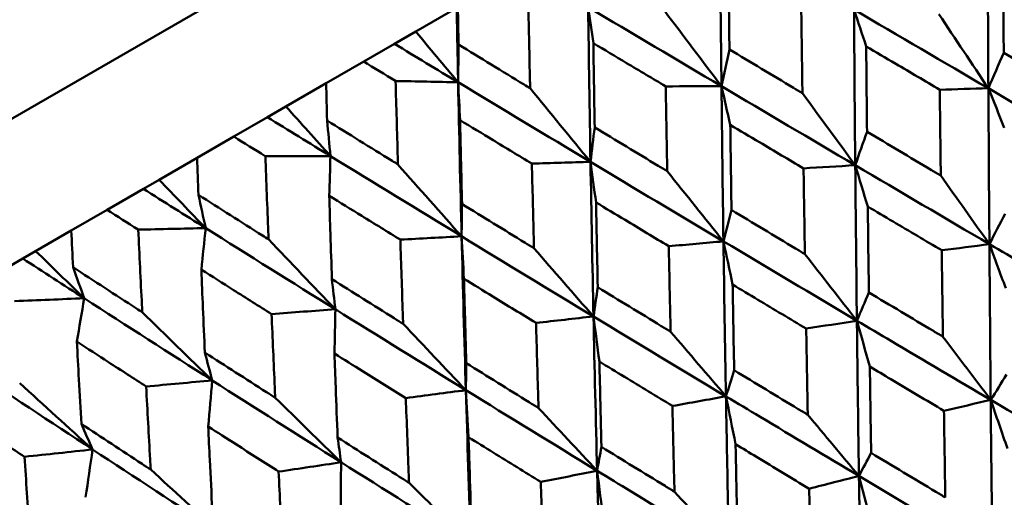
# Model space of a CAD drawing. Header units: millimetres. Extents: x 563 to 2732, y 83 to 2094.
# Tile 33 of 74: x 975.16 to 982.94, y 158.58 to 162.36. Entities that reach past the tile are written whole.
import ezdxf

# ---------------------------------------------------------------- set-up
doc = ezdxf.new("R2010")
doc.units = ezdxf.units.MM
doc.header["$LTSCALE"] = 10
doc.layers.add('Widoczne (ISO)', color=7, linetype='Continuous', lineweight=50)

msp = doc.modelspace()

# ---------------------------------------------------------------- linework, layer by layer
at = {"layer": 'Widoczne (ISO)'}
for p, q in [((966.9924, 156.8991), (998.1693, 174.8991)), ((978.2888, 162.2664), (978.6131, 162.4536)), ((978.1202, 162.1691), (978.2888, 162.2664)), ((977.8772, 162.0288), (978.1202, 162.1691)), ((977.8772, 162.0288), (977.5802, 161.8573)), ((977.2626, 161.6739), (977.5802, 161.8573)), ((977.1156, 161.5891), (977.2626, 161.6739)), ((976.8502, 161.4358), (977.1156, 161.5891)), ((976.8502, 161.4358), (976.5598, 161.2681)), ((976.2593, 161.0947), (976.5598, 161.2681)), ((976.1346, 161.0227), (976.2593, 161.0947)), ((975.8477, 160.857), (976.1346, 161.0227)), ((975.8477, 160.857), (975.5651, 160.6939)), ((975.283, 160.531), (975.5651, 160.6939)), ((975.181, 160.4721), (975.283, 160.531)), ((974.8738, 160.2947), (975.181, 160.4721))]:
    msp.add_line(p, q, dxfattribs=at)
msp.add_circle((1001.597, 132.9621), 50, dxfattribs=at)
for points in [[(980.7068, 161.8339), (980.7022, 162.2426), (980.6984, 162.6515), (980.6952, 163.0605)], [(982.8177, 161.8174), (982.8154, 162.2278), (982.8134, 162.6385), (982.8117, 163.0492)], [(978.6242, 161.8649), (978.6203, 162.0611), (978.6166, 162.2573), (978.6131, 162.4536)], [(980.7068, 161.8339), (980.3548, 162.042), (980.0034, 162.2502), (979.6524, 162.4585)], [(979.6938, 162.1739), (979.6799, 162.2688), (979.6661, 162.3637), (979.6524, 162.4585)], [(979.671, 161.2359), (979.6639, 161.6431), (979.6578, 162.0507), (979.6524, 162.4585)], [(981.7649, 161.2095), (981.7611, 161.6191), (981.7578, 162.0291), (981.7551, 162.4392)], [(982.8177, 161.8174), (982.4633, 162.0246), (982.1091, 162.2318), (981.7551, 162.4392)], [(981.8515, 162.149), (981.8193, 162.2458), (981.7871, 162.3426), (981.7551, 162.4392)], [(980.2554, 162.4315), (980.406, 162.2317), (980.5565, 162.0325), (980.7068, 161.8339)], [(982.4265, 162.4021), (982.5571, 162.2066), (982.6876, 162.0117), (982.8177, 161.8174)], [(978.2888, 162.2664), (978.4006, 162.1322), (978.5125, 161.9984), (978.6242, 161.8649)], [(978.6242, 161.8649), (978.4561, 161.9662), (978.288, 162.0676), (978.1202, 162.1691)], [(978.6242, 161.8649), (978.6254, 161.9641), (978.6265, 162.0634), (978.6278, 162.1627)], [(980.7068, 161.8339), (980.7277, 161.9305), (980.7486, 162.0271), (980.7696, 162.1237)], [(982.8177, 161.8174), (982.8582, 161.9111), (982.8987, 162.0049), (982.9392, 162.0987)], [(978.6242, 161.8649), (978.4595, 161.8683), (978.2946, 161.8717), (978.1297, 161.8751)], [(979.671, 161.2359), (979.3214, 161.4454), (978.9725, 161.655), (978.6242, 161.8649)], [(978.6399, 161.5654), (978.6346, 161.6653), (978.6294, 161.7651), (978.6242, 161.8649)], [(978.6517, 160.6475), (978.6416, 161.0528), (978.6324, 161.4587), (978.6242, 161.8649)], [(979.1935, 161.8184), (979.3528, 161.6236), (979.5119, 161.4294), (979.671, 161.2359)], [(980.7068, 161.8339), (980.5598, 161.8336), (980.4127, 161.8332), (980.2656, 161.8328)], [(980.7225, 160.6076), (980.7165, 161.0161), (980.7113, 161.4249), (980.7068, 161.8339)], [(981.7649, 161.2095), (981.4118, 161.4175), (981.0591, 161.6256), (980.7068, 161.8339)], [(980.7768, 161.5285), (980.7534, 161.6304), (980.73, 161.7322), (980.7068, 161.8339)], [(982.8177, 161.8174), (982.6896, 161.8138), (982.5614, 161.8101), (982.4332, 161.8065)], [(982.8259, 160.5857), (982.8228, 160.9959), (982.8201, 161.4066), (982.8177, 161.8174)], [(983.8823, 161.1956), (983.5274, 161.4027), (983.1725, 161.61), (982.8177, 161.8174)], [(982.9437, 161.5062), (982.9016, 161.6101), (982.8596, 161.7138), (982.8177, 161.8174)], [(981.347, 161.7788), (981.4865, 161.5885), (981.6258, 161.3987), (981.7649, 161.2095)], [(977.2626, 161.6739), (977.3799, 161.5429), (977.4973, 161.4123), (977.6147, 161.282)], [(977.6147, 161.282), (977.4481, 161.3843), (977.2818, 161.4866), (977.1156, 161.5891)], [(977.6147, 161.282), (977.6057, 161.3754), (977.5968, 161.4689), (977.588, 161.5624)], [(979.671, 161.2359), (979.682, 161.3268), (979.6931, 161.4177), (979.7043, 161.5087)], [(981.7649, 161.2095), (981.7958, 161.2977), (981.8268, 161.386), (981.8578, 161.4743)], [(977.6147, 161.282), (977.4432, 161.2815), (977.2716, 161.2811), (977.1, 161.2806)], [(977.605, 160.9679), (977.6082, 161.0727), (977.6114, 161.1774), (977.6147, 161.282)], [(978.6517, 160.6475), (978.3052, 160.8587), (977.9595, 161.0702), (977.6147, 161.282)], [(978.1486, 161.2152), (978.3164, 161.0252), (978.4841, 160.836), (978.6517, 160.6475)], [(979.671, 161.2359), (979.5165, 161.2312), (979.362, 161.2265), (979.2074, 161.2218)], [(979.6946, 160.0142), (979.6859, 160.421), (979.678, 160.8283), (979.671, 161.2359)], [(980.7225, 160.6076), (980.3714, 160.8168), (980.0209, 161.0262), (979.671, 161.2359)], [(979.7149, 160.9154), (979.7002, 161.0224), (979.6855, 161.1292), (979.671, 161.2359)], [(981.7649, 161.2095), (981.6286, 161.2012), (981.4922, 161.1928), (981.3558, 161.1845)], [(981.7778, 159.9806), (981.773, 160.3898), (981.7687, 160.7995), (981.7649, 161.2095)], [(982.8259, 160.5857), (982.472, 160.7934), (982.1183, 161.0013), (981.7649, 161.2095)], [(981.8642, 160.883), (981.831, 160.992), (981.7979, 161.1008), (981.7649, 161.2095)], [(980.2781, 161.1617), (980.4264, 160.9764), (980.5745, 160.7917), (980.7225, 160.6076)], [(982.4414, 161.1273), (982.5697, 160.9462), (982.6979, 160.7657), (982.8259, 160.5857)], [(976.2593, 161.0947), (976.3821, 160.9668), (976.5049, 160.8393), (976.6277, 160.7122)], [(976.6277, 160.7122), (976.4631, 160.8156), (976.2987, 160.9191), (976.1346, 161.0227)], [(976.6277, 160.7122), (976.6085, 160.7997), (976.5894, 160.8872), (976.5704, 160.9749)], [(978.6517, 160.6475), (978.6528, 160.7325), (978.6539, 160.8177), (978.655, 160.9029)], [(980.7225, 160.6076), (980.7437, 160.6903), (980.7649, 160.7729), (980.7861, 160.8556)], [(982.8259, 160.5857), (982.867, 160.6657), (982.9082, 160.7457), (982.9494, 160.8258)], [(976.6277, 160.7122), (976.45, 160.7081), (976.2722, 160.7041), (976.0944, 160.7001)], [(976.5933, 160.3838), (976.6047, 160.4933), (976.6161, 160.6028), (976.6277, 160.7122)], [(977.6531, 160.0709), (977.3103, 160.2843), (976.9685, 160.498), (976.6277, 160.7122)], [(978.6517, 160.6475), (978.4902, 160.6387), (978.3287, 160.6299), (978.1671, 160.6212)], [(978.6853, 159.4315), (978.6731, 159.8363), (978.6619, 160.2416), (978.6517, 160.6475)], [(979.6946, 160.0142), (979.3463, 160.2249), (978.9986, 160.436), (978.6517, 160.6475)], [(978.67, 160.3122), (978.6638, 160.424), (978.6577, 160.5358), (978.6517, 160.6475)], [(977.1249, 160.6241), (977.301, 160.439), (977.4771, 160.2545), (977.6531, 160.0709)], [(980.7225, 160.6076), (980.5784, 160.5948), (980.4342, 160.582), (980.2901, 160.5692)], [(980.7423, 159.3827), (980.735, 159.7905), (980.7284, 160.1989), (980.7225, 160.6076)], [(981.7778, 159.9806), (981.4256, 160.1893), (981.0738, 160.3983), (980.7225, 160.6076)], [(980.7953, 160.2659), (980.7709, 160.3799), (980.7467, 160.4939), (980.7225, 160.6076)], [(982.8259, 160.5857), (982.7002, 160.5694), (982.5746, 160.5531), (982.4489, 160.5368)], [(982.9549, 160.2377), (982.9118, 160.3539), (982.8688, 160.4698), (982.8259, 160.5857)], [(975.283, 160.531), (975.411, 160.4061), (975.5391, 160.2817), (975.6672, 160.1576)], [(979.2242, 160.5533), (979.3811, 160.3729), (979.5379, 160.1932), (979.6946, 160.0142)], [(981.3666, 160.5068), (981.5039, 160.3309), (981.6409, 160.1554), (981.7778, 159.9806)], [(975.6672, 160.1576), (975.5048, 160.2623), (975.3428, 160.3672), (975.181, 160.4721)], [(975.6672, 160.1576), (975.6377, 160.2392), (975.6084, 160.3208), (975.5791, 160.4025)], [(977.6531, 160.0709), (977.644, 160.1501), (977.6349, 160.2294), (977.6259, 160.3087)], [(979.6946, 160.0142), (979.7058, 160.0911), (979.7171, 160.168), (979.7283, 160.2449)], [(981.7778, 159.9806), (981.8093, 160.055), (981.8408, 160.1295), (981.8724, 160.204)], [(975.6672, 160.1576), (975.4838, 160.1503), (975.3004, 160.143), (975.1169, 160.1357)], [(975.6088, 159.8154), (975.6282, 159.9295), (975.6476, 160.0436), (975.6672, 160.1576)], [(976.679, 159.5085), (976.3406, 159.7244), (976.0033, 159.9408), (975.6672, 160.1576)], [(976.1263, 160.0475), (976.3105, 159.8671), (976.4948, 159.6874), (976.679, 159.5085)], [(977.6531, 160.0709), (977.4851, 160.0584), (977.317, 160.0458), (977.1489, 160.0333)], [(977.6462, 159.7211), (977.6484, 159.8378), (977.6507, 159.9544), (977.6531, 160.0709)], [(978.6853, 159.4315), (978.3404, 159.6442), (977.9963, 159.8573), (977.6531, 160.0709)], [(978.1894, 159.9558), (978.3547, 159.7804), (978.52, 159.6056), (978.6853, 159.4315)], [(979.6946, 160.0142), (979.5432, 159.9972), (979.3917, 159.9801), (979.2402, 159.9631)], [(979.7233, 158.7944), (979.7129, 159.2004), (979.7033, 159.6071), (979.6946, 160.0142)], [(980.7423, 159.3827), (980.3925, 159.5928), (980.0432, 159.8033), (979.6946, 160.0142)], [(979.7414, 159.6574), (979.7257, 159.7765), (979.7101, 159.8954), (979.6946, 160.0142)], [(981.7778, 159.9806), (981.6442, 159.9597), (981.5105, 159.9387), (981.3768, 159.9178)], [(981.8802, 159.6173), (981.846, 159.7385), (981.8119, 159.8596), (981.7778, 159.9806)], [(980.3048, 159.8938), (980.4507, 159.7228), (980.5966, 159.5525), (980.7423, 159.3827)], [(982.4582, 159.8542), (982.5843, 159.6873), (982.7104, 159.5209), (982.8362, 159.3551)], [(976.679, 159.5085), (976.6596, 159.5818), (976.6403, 159.6551), (976.621, 159.7285)], [(978.6853, 159.4315), (978.6864, 159.5025), (978.6875, 159.5736), (978.6887, 159.6446)], [(975.7334, 158.9625), (975.3999, 159.1813), (975.0677, 159.4006), (974.7369, 159.6205)], [(980.7423, 159.3827), (980.7639, 159.4514), (980.7855, 159.5202), (980.8071, 159.5889)], [(982.8362, 159.3551), (982.8781, 159.4215), (982.9201, 159.4878), (982.962, 159.5542)], [(975.1568, 159.4878), (975.3489, 159.3119), (975.5411, 159.1368), (975.7334, 158.9625)], [(976.679, 159.5085), (976.505, 159.4925), (976.3309, 159.4765), (976.1568, 159.4605)], [(976.6476, 159.1445), (976.658, 159.266), (976.6685, 159.3873), (976.679, 159.5085)], [(977.6986, 158.8618), (977.3577, 159.0768), (977.0178, 159.2924), (976.679, 159.5085)], [(978.6853, 159.4315), (978.527, 159.4105), (978.3688, 159.3895), (978.2104, 159.3685)], [(978.7249, 158.218), (978.7107, 158.6218), (978.6975, 159.0264), (978.6853, 159.4315)], [(979.7233, 158.7944), (979.3766, 159.0062), (979.0305, 159.2186), (978.6853, 159.4315)], [(978.7066, 159.06), (978.6994, 159.1839), (978.6923, 159.3078), (978.6853, 159.4315)], [(977.1777, 159.3717), (977.3513, 159.201), (977.525, 159.0311), (977.6986, 158.8618)], [(980.7423, 159.3827), (980.601, 159.3574), (980.4598, 159.3321), (980.3185, 159.3068)], [(980.8183, 159.0042), (980.7929, 159.1305), (980.7675, 159.2567), (980.7423, 159.3827)], [(982.8362, 159.3551), (982.713, 159.3261), (982.5898, 159.2971), (982.4666, 159.2681)], [(982.8488, 158.1267), (982.8442, 158.5359), (982.84, 158.9454), (982.8362, 159.3551)], [(983.8967, 158.7317), (983.5428, 158.9392), (983.1892, 159.147), (982.8362, 159.3551)], [(982.9686, 158.97), (982.9244, 159.0985), (982.8802, 159.2269), (982.8362, 159.3551)], [(979.2599, 159.2905), (979.4144, 159.1245), (979.5689, 158.9591), (979.7233, 158.7944)], [(981.3893, 159.2371), (981.5244, 159.0753), (981.6592, 158.9141), (981.794, 158.7534)], [(975.7334, 158.9625), (975.7036, 159.0298), (975.6739, 159.0972), (975.6443, 159.1646)], [(977.6986, 158.8618), (977.6894, 158.9269), (977.6803, 158.992), (977.6712, 159.0572)], [(975.7334, 158.9625), (975.5538, 158.9434), (975.3743, 158.9242), (975.1947, 158.9051)], [(975.6781, 158.5848), (975.6964, 158.7108), (975.7148, 158.8367), (975.7334, 158.9625)], [(976.7384, 158.3074), (976.4022, 158.5252), (976.0671, 158.7435), (975.7334, 158.9625)], [(979.7233, 158.7944), (979.7348, 158.8573), (979.7464, 158.9202), (979.7579, 158.9832)], [(981.794, 158.7534), (981.8261, 158.8141), (981.8582, 158.8748), (981.8904, 158.9355)], [(977.6986, 158.8618), (977.534, 158.8372), (977.3694, 158.8125), (977.2047, 158.7879)], [(977.6949, 158.4759), (977.696, 158.6046), (977.6972, 158.7333), (977.6986, 158.8618)], [(978.7249, 158.218), (978.3819, 158.432), (978.0398, 158.6466), (977.6986, 158.8618)], [(976.1931, 158.8033), (976.3748, 158.6373), (976.5566, 158.472), (976.7384, 158.3074)], [(979.7233, 158.7944), (979.5749, 158.765), (979.4265, 158.7356), (979.2781, 158.7062)], [(979.7735, 158.4009), (979.7566, 158.5322), (979.7399, 158.6634), (979.7233, 158.7944)], [(978.2361, 158.6994), (978.3991, 158.5383), (978.562, 158.3778), (978.7249, 158.218)], [(981.794, 158.7534), (981.6629, 158.7199), (981.5319, 158.6863), (981.4008, 158.6528)], [(981.8134, 157.5289), (981.8064, 157.9367), (981.7999, 158.3449), (981.794, 158.7534)], [(982.8488, 158.1267), (982.4966, 158.3352), (982.145, 158.5441), (981.794, 158.7534)], [(981.8998, 158.3529), (981.8644, 158.4865), (981.8291, 158.62), (981.794, 158.7534)], [(980.3354, 158.6286), (980.4791, 158.4719), (980.6228, 158.3157), (980.7663, 158.16)]]:
    msp.add_open_spline(points, degree=3, dxfattribs=at)
for points, knots in [([(980.7626, 162.7909), (980.7636, 162.6889), (980.7646, 162.5868), (980.7669, 162.3644), (980.7682, 162.244), (980.7696, 162.1237)], [0.03078053, 0.03078053, 0.03078053, 0.03078053, 0.06149921, 0.06149921, 0.09773041, 0.09773041, 0.09773041, 0.09773041]), ([(982.9348, 162.7744), (982.9353, 162.6842), (982.9359, 162.5939), (982.9374, 162.3687), (982.9383, 162.2337), (982.9392, 162.0987)], [0.03448054, 0.03448054, 0.03448054, 0.03448054, 0.06157222, 0.06157222, 0.10209717, 0.10209717, 0.10209717, 0.10209717]), ([(978.6223, 162.4589), (978.6241, 162.3608), (978.6259, 162.2626), (978.6277, 162.1639), (978.6278, 162.1633), (978.6278, 162.1627)], [0, 0, 0, 0, 0.02969567, 0.02969567, 0.02988021, 0.02988021, 0.02988021, 0.02988021]), ([(979.1935, 161.8184), (979.1931, 161.8369), (979.1927, 161.8554), (979.1878, 162.0763), (979.1835, 162.2787), (979.1794, 162.4812)], [0.0853813, 0.0853813, 0.0853813, 0.0853813, 0.09097809, 0.09097809, 0.15214536, 0.15214536, 0.15214536, 0.15214536]), ([(981.347, 161.7788), (981.3466, 161.8065), (981.3462, 161.8342), (981.343, 162.0584), (981.3403, 162.2551), (981.3377, 162.4517)], [0.0806421, 0.0806421, 0.0806421, 0.0806421, 0.08897282, 0.08897282, 0.14811965, 0.14811965, 0.14811965, 0.14811965]), ([(978.6278, 162.1627), (978.8003, 162.0575), (978.9729, 161.9525), (979.1617, 161.8378), (979.1776, 161.8281), (979.1935, 161.8184)], [0.0297954, 0.0297954, 0.0297954, 0.0297954, 0.09092493, 0.09092493, 0.09655955, 0.09655955, 0.09655955, 0.09655955]), ([(980.2656, 161.8328), (980.1624, 161.8943), (980.0593, 161.9558), (979.8687, 162.0695), (979.7812, 162.1217), (979.6938, 162.1739)], [0.02528165, 0.02528165, 0.02528165, 0.02528165, 0.06150593, 0.06150593, 0.09223152, 0.09223152, 0.09223152, 0.09223152]), ([(979.6938, 162.1739), (979.6953, 162.0721), (979.6968, 161.9703), (979.7003, 161.7486), (979.7022, 161.6286), (979.7043, 161.5087)], [0.03078053, 0.03078053, 0.03078053, 0.03078053, 0.06149921, 0.06149921, 0.09773041, 0.09773041, 0.09773041, 0.09773041]), ([(982.4332, 161.8065), (982.317, 161.8749), (982.2007, 161.9433), (982.0069, 162.0575), (981.9292, 162.1032), (981.8515, 162.149)], [0.02104899, 0.02104899, 0.02104899, 0.02104899, 0.0615671, 0.0615671, 0.08866561, 0.08866561, 0.08866561, 0.08866561]), ([(981.8515, 162.149), (981.8523, 162.0589), (981.8531, 161.9688), (981.8552, 161.7439), (981.8565, 161.6091), (981.8578, 161.4743)], [0.03448054, 0.03448054, 0.03448054, 0.03448054, 0.06157222, 0.06157222, 0.10209717, 0.10209717, 0.10209717, 0.10209717]), ([(980.7696, 162.1237), (980.9381, 162.0229), (981.1067, 161.9222), (981.2992, 161.8073), (981.3231, 161.7931), (981.347, 161.7788)], [0.02983351, 0.02983351, 0.02983351, 0.02983351, 0.0889495, 0.0889495, 0.09731113, 0.09731113, 0.09731113, 0.09731113]), ([(982.9392, 162.0987), (983.1094, 161.9981), (983.2796, 161.8975), (983.4747, 161.7822), (983.4997, 161.7675), (983.5246, 161.7527)], [0.02530969, 0.02530969, 0.02530969, 0.02530969, 0.08465152, 0.08465152, 0.09334823, 0.09334823, 0.09334823, 0.09334823]), ([(978.1297, 161.8751), (978.1292, 161.8755), (978.1287, 161.8758), (978.0445, 161.927), (977.9608, 161.9779), (977.8772, 162.0288)], [0.02951568, 0.02951568, 0.02951568, 0.02951568, 0.02969929, 0.02969929, 0.05939589, 0.05939589, 0.05939589, 0.05939589]), ([(977.5802, 161.8573), (977.5827, 161.7596), (977.5853, 161.6619), (977.588, 161.5636), (977.588, 161.563), (977.588, 161.5624)], [0, 0, 0, 0, 0.02969567, 0.02969567, 0.02988021, 0.02988021, 0.02988021, 0.02988021]), ([(978.1486, 161.2152), (978.1481, 161.2336), (978.1475, 161.252), (978.141, 161.4719), (978.1352, 161.6735), (978.1297, 161.8751)], [0.0853813, 0.0853813, 0.0853813, 0.0853813, 0.09097809, 0.09097809, 0.15214536, 0.15214536, 0.15214536, 0.15214536]), ([(980.2781, 161.1617), (980.2776, 161.1893), (980.2771, 161.2169), (980.2728, 161.4406), (980.2691, 161.6366), (980.2656, 161.8328)], [0.0806421, 0.0806421, 0.0806421, 0.0806421, 0.08897282, 0.08897282, 0.14811965, 0.14811965, 0.14811965, 0.14811965]), ([(982.4414, 161.1273), (982.441, 161.1562), (982.4406, 161.185), (982.4379, 161.4114), (982.4355, 161.6089), (982.4332, 161.8065)], [0.07597559, 0.07597559, 0.07597559, 0.07597559, 0.08464777, 0.08464777, 0.14401425, 0.14401425, 0.14401425, 0.14401425]), ([(977.588, 161.5624), (977.7589, 161.4563), (977.93, 161.3503), (978.1171, 161.2347), (978.1329, 161.2249), (978.1486, 161.2152)], [0.0297954, 0.0297954, 0.0297954, 0.0297954, 0.09092493, 0.09092493, 0.09655955, 0.09655955, 0.09655955, 0.09655955]), ([(979.2074, 161.2218), (979.1049, 161.2837), (979.0025, 161.3457), (978.8134, 161.4602), (978.7266, 161.5128), (978.6399, 161.5654)], [0.02528165, 0.02528165, 0.02528165, 0.02528165, 0.06150593, 0.06150593, 0.09223152, 0.09223152, 0.09223152, 0.09223152]), ([(978.6399, 161.5654), (978.642, 161.464), (978.6443, 161.3626), (978.6493, 161.1418), (978.6521, 161.0223), (978.655, 160.9029)], [0.03078053, 0.03078053, 0.03078053, 0.03078053, 0.06149921, 0.06149921, 0.09773041, 0.09773041, 0.09773041, 0.09773041]), ([(979.7043, 161.5087), (979.8717, 161.4073), (980.0393, 161.3059), (980.2307, 161.1904), (980.2544, 161.1761), (980.2781, 161.1617)], [0.02983351, 0.02983351, 0.02983351, 0.02983351, 0.0889495, 0.0889495, 0.09731113, 0.09731113, 0.09731113, 0.09731113]), ([(981.3558, 161.1845), (981.2401, 161.2532), (981.1244, 161.3219), (980.9314, 161.4366), (980.8541, 161.4825), (980.7768, 161.5285)], [0.02104899, 0.02104899, 0.02104899, 0.02104899, 0.0615671, 0.0615671, 0.08866561, 0.08866561, 0.08866561, 0.08866561]), ([(980.7768, 161.5285), (980.7779, 161.4386), (980.7791, 161.3487), (980.7822, 161.1244), (980.7841, 160.99), (980.7861, 160.8556)], [0.03448054, 0.03448054, 0.03448054, 0.03448054, 0.06157222, 0.06157222, 0.10209717, 0.10209717, 0.10209717, 0.10209717]), ([(977.1, 161.2806), (977.0995, 161.281), (977.099, 161.2813), (977.0157, 161.333), (976.9329, 161.3844), (976.8502, 161.4358)], [0.02951568, 0.02951568, 0.02951568, 0.02951568, 0.02969929, 0.02969929, 0.05939589, 0.05939589, 0.05939589, 0.05939589]), ([(981.8578, 161.4743), (982.0274, 161.3734), (982.197, 161.2725), (982.3916, 161.1569), (982.4165, 161.1421), (982.4414, 161.1273)], [0.02530969, 0.02530969, 0.02530969, 0.02530969, 0.08465152, 0.08465152, 0.09334823, 0.09334823, 0.09334823, 0.09334823]), ([(976.5598, 161.2681), (976.5632, 161.171), (976.5668, 161.0738), (976.5704, 160.9761), (976.5704, 160.9755), (976.5704, 160.9749)], [0, 0, 0, 0, 0.02969567, 0.02969567, 0.02988021, 0.02988021, 0.02988021, 0.02988021]), ([(977.1249, 160.6241), (977.1242, 160.6424), (977.1234, 160.6607), (977.1149, 160.8795), (977.1073, 161.08), (977.1, 161.2806)], [0.0853813, 0.0853813, 0.0853813, 0.0853813, 0.09097809, 0.09097809, 0.15214536, 0.15214536, 0.15214536, 0.15214536]), ([(979.2242, 160.5533), (979.2235, 160.5808), (979.2228, 160.6083), (979.217, 160.831), (979.2121, 161.0264), (979.2074, 161.2218)], [0.0806421, 0.0806421, 0.0806421, 0.0806421, 0.08897282, 0.08897282, 0.14811965, 0.14811965, 0.14811965, 0.14811965]), ([(981.3666, 160.5068), (981.3662, 160.5356), (981.3657, 160.5644), (981.362, 160.7902), (981.3588, 160.9873), (981.3558, 161.1845)], [0.07597559, 0.07597559, 0.07597559, 0.07597559, 0.08464777, 0.08464777, 0.14401425, 0.14401425, 0.14401425, 0.14401425]), ([(976.5704, 160.9749), (976.7394, 160.8677), (976.9086, 160.7606), (977.0936, 160.6438), (977.1093, 160.6339), (977.1249, 160.6241)], [0.0297954, 0.0297954, 0.0297954, 0.0297954, 0.09092493, 0.09092493, 0.09655955, 0.09655955, 0.09655955, 0.09655955]), ([(978.1671, 160.6212), (978.0656, 160.6837), (977.9642, 160.7462), (977.7768, 160.8618), (977.6909, 160.9148), (977.605, 160.9679)], [0.02528165, 0.02528165, 0.02528165, 0.02528165, 0.06150593, 0.06150593, 0.09223152, 0.09223152, 0.09223152, 0.09223152]), ([(977.605, 160.9679), (977.608, 160.867), (977.6112, 160.7662), (977.6181, 160.5464), (977.6219, 160.4275), (977.6259, 160.3087)], [0.03078053, 0.03078053, 0.03078053, 0.03078053, 0.06149921, 0.06149921, 0.09773041, 0.09773041, 0.09773041, 0.09773041]), ([(978.655, 160.9029), (978.821, 160.8007), (978.9872, 160.6986), (979.1771, 160.5821), (979.2007, 160.5677), (979.2242, 160.5533)], [0.02983351, 0.02983351, 0.02983351, 0.02983351, 0.0889495, 0.0889495, 0.09731113, 0.09731113, 0.09731113, 0.09731113]), ([(980.2901, 160.5692), (980.1751, 160.6383), (980.0601, 160.7075), (979.8685, 160.8229), (979.7917, 160.8692), (979.7149, 160.9154)], [0.02104899, 0.02104899, 0.02104899, 0.02104899, 0.0615671, 0.0615671, 0.08866561, 0.08866561, 0.08866561, 0.08866561]), ([(979.7149, 160.9154), (979.7166, 160.8258), (979.7183, 160.7362), (979.7228, 160.5127), (979.7255, 160.3788), (979.7283, 160.2449)], [0.03448054, 0.03448054, 0.03448054, 0.03448054, 0.06157222, 0.06157222, 0.10209717, 0.10209717, 0.10209717, 0.10209717]), ([(982.4489, 160.5368), (982.3208, 160.6126), (982.1927, 160.6884), (981.9978, 160.8038), (981.931, 160.8434), (981.8642, 160.883)], [0.01681985, 0.01681985, 0.01681985, 0.01681985, 0.06159108, 0.06159108, 0.08495433, 0.08495433, 0.08495433, 0.08495433]), ([(981.8642, 160.883), (981.865, 160.8054), (981.8659, 160.7278), (981.8686, 160.5014), (981.8705, 160.3527), (981.8724, 160.204)], [0.03825175, 0.03825175, 0.03825175, 0.03825175, 0.06160817, 0.06160817, 0.10638617, 0.10638617, 0.10638617, 0.10638617]), ([(976.0944, 160.7001), (976.0939, 160.7004), (976.0934, 160.7007), (976.0111, 160.753), (975.9294, 160.805), (975.8477, 160.857)], [0.02951568, 0.02951568, 0.02951568, 0.02951568, 0.02969929, 0.02969929, 0.05939589, 0.05939589, 0.05939589, 0.05939589]), ([(980.7861, 160.8556), (980.9548, 160.7541), (981.1235, 160.6527), (981.3171, 160.5365), (981.3419, 160.5217), (981.3666, 160.5068)], [0.02530969, 0.02530969, 0.02530969, 0.02530969, 0.08465152, 0.08465152, 0.09334823, 0.09334823, 0.09334823, 0.09334823]), ([(975.5651, 160.6939), (975.5696, 160.5973), (975.5743, 160.5008), (975.579, 160.4037), (975.579, 160.4031), (975.5791, 160.4025)], [0, 0, 0, 0, 0.02969567, 0.02969567, 0.02988021, 0.02988021, 0.02988021, 0.02988021]), ([(976.1263, 160.0475), (976.1253, 160.0658), (976.1244, 160.084), (976.1135, 160.3013), (976.1038, 160.5006), (976.0944, 160.7001)], [0.0853813, 0.0853813, 0.0853813, 0.0853813, 0.09097809, 0.09097809, 0.15214536, 0.15214536, 0.15214536, 0.15214536]), ([(978.1894, 159.9558), (978.1884, 159.9832), (978.1875, 160.0105), (978.1798, 160.2322), (978.1734, 160.4266), (978.1671, 160.6212)], [0.0806421, 0.0806421, 0.0806421, 0.0806421, 0.08897282, 0.08897282, 0.14811965, 0.14811965, 0.14811965, 0.14811965]), ([(980.3048, 159.8938), (980.3041, 159.9224), (980.3035, 159.9511), (980.2984, 160.1762), (980.2942, 160.3727), (980.2901, 160.5692)], [0.07597559, 0.07597559, 0.07597559, 0.07597559, 0.08464777, 0.08464777, 0.14401425, 0.14401425, 0.14401425, 0.14401425]), ([(982.8362, 159.3551), (982.8334, 159.6595), (982.8308, 159.964), (982.8275, 160.3742), (982.8267, 160.4799), (982.8259, 160.5857)], [0.3692784, 0.3692784, 0.3692784, 0.3692784, 0.4608442, 0.4608442, 0.492629, 0.492629, 0.492629, 0.492629]), ([(983.8889, 159.9629), (983.6256, 160.1169), (983.3625, 160.2709), (983.0083, 160.4786), (982.9171, 160.5321), (982.8259, 160.5857)], [0.3692784, 0.3692784, 0.3692784, 0.3692784, 0.4608442, 0.4608442, 0.492629, 0.492629, 0.492629, 0.492629]), ([(982.4582, 159.8542), (982.4577, 159.8834), (982.4573, 159.9127), (982.4542, 160.1402), (982.4515, 160.3385), (982.4489, 160.5368)], [0.07138254, 0.07138254, 0.07138254, 0.07138254, 0.08018544, 0.08018544, 0.13983561, 0.13983561, 0.13983561, 0.13983561]), ([(975.5791, 160.4025), (975.7458, 160.294), (975.9128, 160.1857), (976.0954, 160.0675), (976.1108, 160.0575), (976.1263, 160.0475)], [0.0297954, 0.0297954, 0.0297954, 0.0297954, 0.09092493, 0.09092493, 0.09655955, 0.09655955, 0.09655955, 0.09655955]), ([(977.1489, 160.0333), (977.0485, 160.0965), (976.9483, 160.1597), (976.7631, 160.2765), (976.6782, 160.3301), (976.5933, 160.3838)], [0.02528165, 0.02528165, 0.02528165, 0.02528165, 0.06150593, 0.06150593, 0.09223152, 0.09223152, 0.09223152, 0.09223152]), ([(976.5933, 160.3838), (976.5974, 160.2835), (976.6015, 160.1832), (976.6107, 159.9648), (976.6158, 159.8466), (976.621, 159.7285)], [0.03078053, 0.03078053, 0.03078053, 0.03078053, 0.06149921, 0.06149921, 0.09773041, 0.09773041, 0.09773041, 0.09773041]), ([(977.6259, 160.3087), (977.7902, 160.2055), (977.9547, 160.1024), (978.1428, 159.9849), (978.1661, 159.9703), (978.1894, 159.9558)], [0.02983351, 0.02983351, 0.02983351, 0.02983351, 0.0889495, 0.0889495, 0.09731113, 0.09731113, 0.09731113, 0.09731113]), ([(979.2402, 159.9631), (979.1262, 160.0327), (979.0122, 160.1025), (978.8222, 160.2188), (978.7461, 160.2655), (978.67, 160.3122)], [0.02104899, 0.02104899, 0.02104899, 0.02104899, 0.0615671, 0.0615671, 0.08866561, 0.08866561, 0.08866561, 0.08866561]), ([(978.67, 160.3122), (978.6724, 160.223), (978.6748, 160.1338), (978.681, 159.9112), (978.6848, 159.7779), (978.6887, 159.6446)], [0.03448054, 0.03448054, 0.03448054, 0.03448054, 0.06157222, 0.06157222, 0.10209717, 0.10209717, 0.10209717, 0.10209717]), ([(981.3768, 159.9178), (981.2493, 159.994), (981.1219, 160.0702), (980.9282, 160.1863), (980.8617, 160.2261), (980.7953, 160.2659)], [0.01681985, 0.01681985, 0.01681985, 0.01681985, 0.06159108, 0.06159108, 0.08495433, 0.08495433, 0.08495433, 0.08495433]), ([(980.7953, 160.2659), (980.7966, 160.1885), (980.7979, 160.1111), (980.8018, 159.8854), (980.8044, 159.7372), (980.8071, 159.5889)], [0.03825175, 0.03825175, 0.03825175, 0.03825175, 0.06160817, 0.06160817, 0.10638617, 0.10638617, 0.10638617, 0.10638617]), ([(979.7283, 160.2449), (979.8957, 160.1427), (980.0633, 160.0406), (980.2556, 159.9236), (980.2802, 159.9087), (980.3048, 159.8938)], [0.02530969, 0.02530969, 0.02530969, 0.02530969, 0.08465152, 0.08465152, 0.09334823, 0.09334823, 0.09334823, 0.09334823]), ([(981.8724, 160.204), (982.0423, 160.1023), (982.2124, 160.0007), (982.4078, 159.8842), (982.433, 159.8692), (982.4582, 159.8542)], [0.02053386, 0.02053386, 0.02053386, 0.02053386, 0.08016461, 0.08016461, 0.08898694, 0.08898694, 0.08898694, 0.08898694]), ([(977.1777, 159.3717), (977.1765, 159.3989), (977.1752, 159.4261), (977.1654, 159.6465), (977.157, 159.8399), (977.1489, 160.0333)], [0.0806421, 0.0806421, 0.0806421, 0.0806421, 0.08897282, 0.08897282, 0.14811965, 0.14811965, 0.14811965, 0.14811965]), ([(979.2599, 159.2905), (979.259, 159.319), (979.2581, 159.3476), (979.2514, 159.5717), (979.2457, 159.7673), (979.2402, 159.9631)], [0.07597559, 0.07597559, 0.07597559, 0.07597559, 0.08464777, 0.08464777, 0.14401425, 0.14401425, 0.14401425, 0.14401425]), ([(981.794, 158.7534), (981.7896, 159.0569), (981.7855, 159.3605), (981.7804, 159.7696), (981.7791, 159.8751), (981.7778, 159.9806)], [0.3692784, 0.3692784, 0.3692784, 0.3692784, 0.4608442, 0.4608442, 0.492629, 0.492629, 0.492629, 0.492629]), ([(982.8362, 159.3551), (982.5739, 159.5097), (982.3119, 159.6644), (981.9594, 159.873), (981.8686, 159.9268), (981.7778, 159.9806)], [0.3692784, 0.3692784, 0.3692784, 0.3692784, 0.4608442, 0.4608442, 0.492629, 0.492629, 0.492629, 0.492629]), ([(981.3893, 159.2371), (981.3888, 159.2662), (981.3882, 159.2954), (981.3839, 159.5223), (981.3803, 159.72), (981.3768, 159.9178)], [0.07138254, 0.07138254, 0.07138254, 0.07138254, 0.08018544, 0.08018544, 0.13983561, 0.13983561, 0.13983561, 0.13983561]), ([(976.1568, 159.4605), (976.0578, 159.5245), (975.9589, 159.5884), (975.7762, 159.7067), (975.6925, 159.761), (975.6088, 159.8154)], [0.02528165, 0.02528165, 0.02528165, 0.02528165, 0.06150593, 0.06150593, 0.09223152, 0.09223152, 0.09223152, 0.09223152]), ([(975.6088, 159.8154), (975.614, 159.7158), (975.6193, 159.6162), (975.6311, 159.3992), (975.6376, 159.2819), (975.6443, 159.1646)], [0.03078053, 0.03078053, 0.03078053, 0.03078053, 0.06149921, 0.06149921, 0.09773041, 0.09773041, 0.09773041, 0.09773041]), ([(976.621, 159.7285), (976.7833, 159.6242), (976.9458, 159.5199), (977.1316, 159.4011), (977.1546, 159.3864), (977.1777, 159.3717)], [0.02983351, 0.02983351, 0.02983351, 0.02983351, 0.0889495, 0.0889495, 0.09731113, 0.09731113, 0.09731113, 0.09731113]), ([(978.2104, 159.3685), (978.0976, 159.4389), (977.9848, 159.5093), (977.7968, 159.6268), (977.7215, 159.6739), (977.6462, 159.7211)], [0.02104899, 0.02104899, 0.02104899, 0.02104899, 0.0615671, 0.0615671, 0.08866561, 0.08866561, 0.08866561, 0.08866561]), ([(977.6462, 159.7211), (977.6494, 159.6324), (977.6527, 159.5436), (977.6609, 159.3223), (977.666, 159.1897), (977.6712, 159.0572)], [0.03448054, 0.03448054, 0.03448054, 0.03448054, 0.06157222, 0.06157222, 0.10209717, 0.10209717, 0.10209717, 0.10209717]), ([(978.6887, 159.6446), (978.8545, 159.5415), (979.0205, 159.4386), (979.2111, 159.3206), (979.2355, 159.3056), (979.2599, 159.2905)], [0.02530969, 0.02530969, 0.02530969, 0.02530969, 0.08465152, 0.08465152, 0.09334823, 0.09334823, 0.09334823, 0.09334823]), ([(980.3185, 159.3068), (980.1919, 159.3835), (980.0655, 159.4603), (979.8732, 159.5772), (979.8073, 159.6173), (979.7414, 159.6574)], [0.01681985, 0.01681985, 0.01681985, 0.01681985, 0.06159108, 0.06159108, 0.08495433, 0.08495433, 0.08495433, 0.08495433]), ([(979.7414, 159.6574), (979.7432, 159.5803), (979.745, 159.5033), (979.7505, 159.2785), (979.7541, 159.1308), (979.7579, 158.9832)], [0.03825175, 0.03825175, 0.03825175, 0.03825175, 0.06160817, 0.06160817, 0.10638617, 0.10638617, 0.10638617, 0.10638617]), ([(980.8071, 159.5889), (980.976, 159.4867), (981.145, 159.3845), (981.3393, 159.2673), (981.3643, 159.2522), (981.3893, 159.2371)], [0.02053386, 0.02053386, 0.02053386, 0.02053386, 0.08016461, 0.08016461, 0.08898694, 0.08898694, 0.08898694, 0.08898694]), ([(982.4666, 159.2681), (982.3267, 159.3513), (982.1869, 159.4345), (981.9915, 159.5509), (981.9359, 159.5841), (981.8802, 159.6173)], [0.01259731, 0.01259731, 0.01259731, 0.01259731, 0.06159863, 0.06159863, 0.08110666, 0.08110666, 0.08110666, 0.08110666]), ([(981.8802, 159.6173), (981.8812, 159.5525), (981.8821, 159.4878), (981.8854, 159.2605), (981.8878, 159.098), (981.8904, 158.9355)], [0.04208868, 0.04208868, 0.04208868, 0.04208868, 0.06158988, 0.06158988, 0.11059803, 0.11059803, 0.11059803, 0.11059803]), ([(976.1931, 158.8033), (976.1916, 158.8303), (976.1901, 158.8573), (976.1777, 159.0762), (976.1671, 159.2683), (976.1568, 159.4605)], [0.0806421, 0.0806421, 0.0806421, 0.0806421, 0.08897282, 0.08897282, 0.14811965, 0.14811965, 0.14811965, 0.14811965]), ([(978.2361, 158.6994), (978.235, 158.7278), (978.2338, 158.7562), (978.2251, 158.9791), (978.2176, 159.1738), (978.2104, 159.3685)], [0.07597559, 0.07597559, 0.07597559, 0.07597559, 0.08464777, 0.08464777, 0.14401425, 0.14401425, 0.14401425, 0.14401425]), ([(980.7663, 158.16), (980.7598, 158.4623), (980.7538, 158.7648), (980.7461, 159.1725), (980.7442, 159.2776), (980.7423, 159.3827)], [0.3692784, 0.3692784, 0.3692784, 0.3692784, 0.4608442, 0.4608442, 0.492629, 0.492629, 0.492629, 0.492629]), ([(981.794, 158.7534), (981.5332, 158.9089), (981.2729, 159.0645), (980.9227, 159.2744), (980.8325, 159.3285), (980.7423, 159.3827)], [0.3692784, 0.3692784, 0.3692784, 0.3692784, 0.4608442, 0.4608442, 0.492629, 0.492629, 0.492629, 0.492629]), ([(975.1947, 158.9051), (975.0972, 158.9699), (974.9998, 159.0347), (974.8201, 159.1547), (974.7376, 159.2098), (974.6553, 159.2649)], [0.02528165, 0.02528165, 0.02528165, 0.02528165, 0.06150593, 0.06150593, 0.09223152, 0.09223152, 0.09223152, 0.09223152]), ([(980.3354, 158.6286), (980.3347, 158.6577), (980.3339, 158.6867), (980.3281, 158.9127), (980.3232, 159.1097), (980.3185, 159.3068)], [0.07138254, 0.07138254, 0.07138254, 0.07138254, 0.08018544, 0.08018544, 0.13983561, 0.13983561, 0.13983561, 0.13983561]), ([(982.477, 158.5836), (982.4766, 158.6126), (982.4761, 158.6415), (982.4725, 158.8696), (982.4695, 159.0688), (982.4666, 159.2681)], [0.06686277, 0.06686277, 0.06686277, 0.06686277, 0.07557848, 0.07557848, 0.13558897, 0.13558897, 0.13558897, 0.13558897]), ([(975.6443, 159.1646), (975.8042, 159.0589), (975.9645, 158.9534), (976.1477, 158.8331), (976.1704, 158.8182), (976.1931, 158.8033)], [0.02983351, 0.02983351, 0.02983351, 0.02983351, 0.0889495, 0.0889495, 0.09731113, 0.09731113, 0.09731113, 0.09731113]), ([(977.2047, 158.7879), (977.0933, 158.859), (976.9819, 158.9302), (976.7963, 159.0492), (976.7219, 159.0968), (976.6476, 159.1445)], [0.02104899, 0.02104899, 0.02104899, 0.02104899, 0.0615671, 0.0615671, 0.08866561, 0.08866561, 0.08866561, 0.08866561]), ([(976.6476, 159.1445), (976.6518, 159.0564), (976.656, 158.9682), (976.6667, 158.7483), (976.6733, 158.6166), (976.68, 158.4849)], [0.03448054, 0.03448054, 0.03448054, 0.03448054, 0.06157222, 0.06157222, 0.10209717, 0.10209717, 0.10209717, 0.10209717]), ([(977.6712, 159.0572), (977.8352, 158.953), (977.9994, 158.849), (978.1879, 158.7299), (978.212, 158.7146), (978.2361, 158.6994)], [0.02530969, 0.02530969, 0.02530969, 0.02530969, 0.08465152, 0.08465152, 0.09334823, 0.09334823, 0.09334823, 0.09334823]), ([(979.2781, 158.7062), (979.1527, 158.7836), (979.0275, 158.861), (978.8371, 158.979), (978.7718, 159.0195), (978.7066, 159.06)], [0.01681985, 0.01681985, 0.01681985, 0.01681985, 0.06159108, 0.06159108, 0.08495433, 0.08495433, 0.08495433, 0.08495433]), ([(978.7066, 159.06), (978.709, 158.9832), (978.7115, 158.9065), (978.7188, 158.6829), (978.7238, 158.5359), (978.7289, 158.3891)], [0.03825175, 0.03825175, 0.03825175, 0.03825175, 0.06160817, 0.06160817, 0.10638617, 0.10638617, 0.10638617, 0.10638617]), ([(979.7579, 158.9832), (979.9254, 158.8801), (980.0931, 158.7771), (980.2857, 158.659), (980.3106, 158.6438), (980.3354, 158.6286)], [0.02053386, 0.02053386, 0.02053386, 0.02053386, 0.08016461, 0.08016461, 0.08898694, 0.08898694, 0.08898694, 0.08898694]), ([(981.4008, 158.6528), (981.2618, 158.7365), (981.1229, 158.8203), (980.9288, 158.9374), (980.8736, 158.9708), (980.8183, 159.0042)], [0.01259731, 0.01259731, 0.01259731, 0.01259731, 0.06159863, 0.06159863, 0.08110666, 0.08110666, 0.08110666, 0.08110666]), ([(980.8183, 159.0042), (980.8196, 158.9397), (980.821, 158.8752), (980.8256, 158.6487), (980.8291, 158.4867), (980.8326, 158.3248)], [0.04208868, 0.04208868, 0.04208868, 0.04208868, 0.06158988, 0.06158988, 0.11059803, 0.11059803, 0.11059803, 0.11059803]), ([(981.8904, 158.9355), (982.0609, 158.833), (982.2316, 158.7306), (982.4273, 158.6134), (982.4521, 158.5985), (982.477, 158.5836)], [0.01556037, 0.01556037, 0.01556037, 0.01556037, 0.07555527, 0.07555527, 0.08428623, 0.08428623, 0.08428623, 0.08428623]), ([(975.2396, 158.2528), (975.2377, 158.2796), (975.2358, 158.3064), (975.2206, 158.5237), (975.2075, 158.7143), (975.1947, 158.9051)], [0.0806421, 0.0806421, 0.0806421, 0.0806421, 0.08897282, 0.08897282, 0.14811965, 0.14811965, 0.14811965, 0.14811965]), ([(977.2375, 158.1229), (977.236, 158.1511), (977.2346, 158.1793), (977.2235, 158.4008), (977.214, 158.5943), (977.2047, 158.7879)], [0.07597559, 0.07597559, 0.07597559, 0.07597559, 0.08464777, 0.08464777, 0.14401425, 0.14401425, 0.14401425, 0.14401425]), ([(979.7572, 157.5774), (979.7482, 157.8783), (979.7396, 158.1793), (979.7288, 158.5851), (979.726, 158.6897), (979.7233, 158.7944)], [0.3692784, 0.3692784, 0.3692784, 0.3692784, 0.4608442, 0.4608442, 0.492629, 0.492629, 0.492629, 0.492629]), ([(980.7663, 158.16), (980.5076, 158.3167), (980.2493, 158.4736), (979.9021, 158.6852), (979.8127, 158.7398), (979.7233, 158.7944)], [0.3692784, 0.3692784, 0.3692784, 0.3692784, 0.4608442, 0.4608442, 0.492629, 0.492629, 0.492629, 0.492629]), ([(979.3006, 158.0311), (979.2996, 158.06), (979.2986, 158.089), (979.2909, 158.3139), (979.2844, 158.5099), (979.2781, 158.7062)], [0.07138254, 0.07138254, 0.07138254, 0.07138254, 0.08018544, 0.08018544, 0.13983561, 0.13983561, 0.13983561, 0.13983561]), ([(981.4151, 157.9706), (981.4145, 157.9994), (981.4139, 158.0282), (981.409, 158.2555), (981.4048, 158.4541), (981.4008, 158.6528)], [0.06686277, 0.06686277, 0.06686277, 0.06686277, 0.07557848, 0.07557848, 0.13558897, 0.13558897, 0.13558897, 0.13558897]), ([(974.6996, 158.6192), (974.8569, 158.512), (975.0146, 158.405), (975.1949, 158.283), (975.2173, 158.2679), (975.2396, 158.2528)], [0.02983351, 0.02983351, 0.02983351, 0.02983351, 0.0889495, 0.0889495, 0.09731113, 0.09731113, 0.09731113, 0.09731113])]:
    msp.add_open_spline(points, degree=3, knots=knots, dxfattribs=at)

doc.saveas('drawing.dxf')
